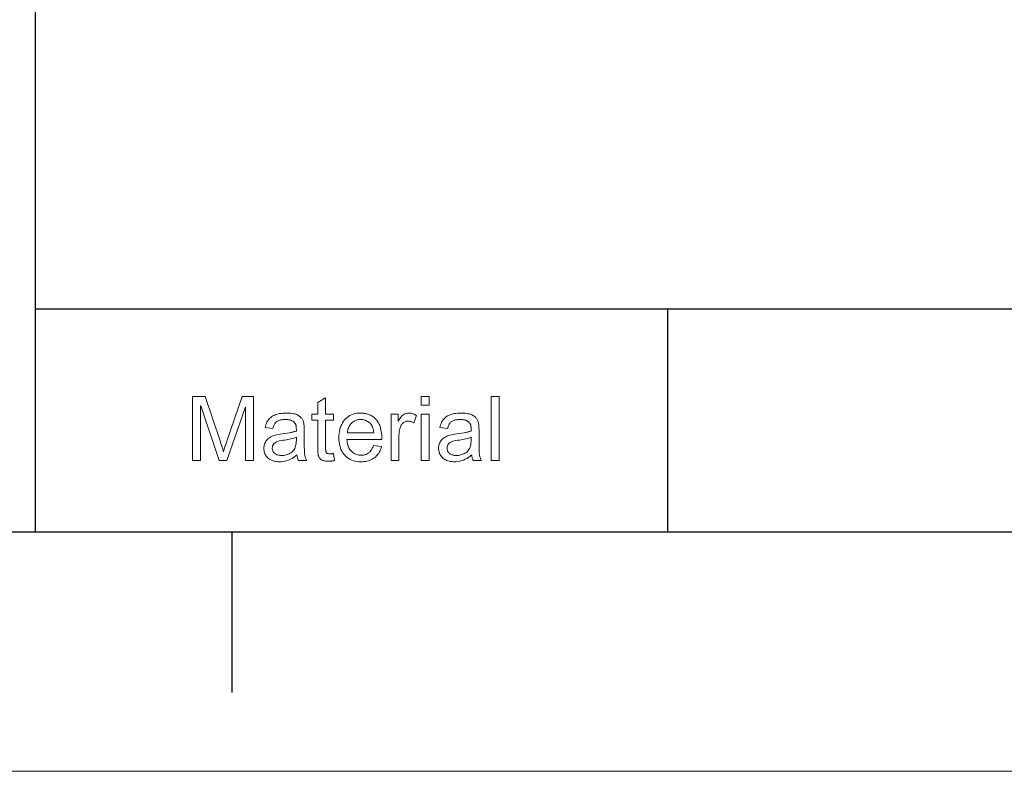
# Model space of a CAD drawing. Extents: x 0 to 841, y 0 to 594.
# Tile 20 of 88: x 457 to 519, y 5 to 52. Entities that reach past the tile are written whole.
import ezdxf

# ---------------------------------------------------------------- set-up
doc = ezdxf.new("R2010")
doc.units = 0

msp = doc.modelspace()

# ---------------------------------------------------------------- linework, layer by layer
at = {"color": 7, "lineweight": 25}
for p, q in [((458.29, 20), (458.29, 102.684)), ((458.29, 33.882), (821, 33.882)), ((20, 20), (821, 20)), ((458.29, 20), (821, 20)), ((460.781, 20), (821, 20))]:
    msp.add_line(p, q, dxfattribs=at)
at = {"color": 7, "lineweight": 25, "ltscale": 0.347058}
msp.add_line((497.597, 33.882), (497.597, 20), dxfattribs=at)
at = {"color": 7, "lineweight": 25, "ltscale": 0.25}
msp.add_line((470.5, 20), (470.5, 10), dxfattribs=at)
at = {"lineweight": 13}
msp.add_line((836, 5.105), (5, 5.105), dxfattribs=at)
at = {"color": 7, "lineweight": 13}
for points in [[(471.86, 24.433), (471.358, 24.433), (471.358, 27.781), (471.347, 27.781), (470.196, 24.433), (469.721, 24.433), (468.575, 27.836), (468.559, 27.836), (468.559, 24.433), (468.057, 24.433), (468.057, 28.433), (468.848, 28.433), (469.795, 25.601), (469.825, 25.51), (469.853, 25.426), (469.878, 25.35), (469.9, 25.28), (469.92, 25.217), (469.937, 25.161), (469.951, 25.113), (469.962, 25.071), (469.971, 25.037), (469.978, 25.009), (469.989, 25.009), (470.004, 25.057), (470.021, 25.109), (470.039, 25.164), (470.058, 25.223), (470.079, 25.285), (470.101, 25.351), (470.124, 25.421), (470.148, 25.494), (470.174, 25.57), (470.201, 25.65), (471.156, 28.433), (471.86, 28.433)], [(476.897, 24.439), (476.854, 24.431), (476.813, 24.423), (476.772, 24.417), (476.733, 24.411), (476.696, 24.406), (476.66, 24.402), (476.625, 24.399), (476.592, 24.397), (476.559, 24.396), (476.529, 24.395), (476.466, 24.396), (476.407, 24.4), (476.351, 24.405), (476.299, 24.413), (476.25, 24.423), (476.205, 24.436), (476.164, 24.451), (476.125, 24.468), (476.091, 24.487), (476.059, 24.508), (476.031, 24.532), (476.005, 24.556), (475.981, 24.582), (475.96, 24.609), (475.941, 24.637), (475.924, 24.666), (475.909, 24.697), (475.897, 24.729), (475.887, 24.762), (475.879, 24.796), (475.873, 24.833), (475.868, 24.872), (475.863, 24.913), (475.858, 24.958), (475.855, 25.005), (475.852, 25.055), (475.85, 25.108), (475.848, 25.163), (475.847, 25.221), (475.847, 25.282), (475.847, 26.949), (475.489, 26.949), (475.489, 27.328), (475.847, 27.328), (475.847, 28.049), (476.338, 28.346), (476.338, 27.328), (476.829, 27.328), (476.829, 26.949), (476.338, 26.949), (476.338, 25.255), (476.338, 25.212), (476.34, 25.172), (476.342, 25.135), (476.345, 25.1), (476.349, 25.068), (476.354, 25.038), (476.36, 25.011), (476.367, 24.987), (476.374, 24.965), (476.383, 24.945), (476.393, 24.928), (476.406, 24.912), (476.422, 24.898), (476.441, 24.886), (476.462, 24.876), (476.486, 24.868), (476.513, 24.862), (476.543, 24.857), (476.575, 24.854), (476.611, 24.854), (476.632, 24.854), (476.653, 24.854), (476.675, 24.856), (476.697, 24.857), (476.718, 24.859), (476.74, 24.861), (476.762, 24.864), (476.784, 24.868), (476.807, 24.871), (476.829, 24.875)], [(482.78, 27.877), (482.289, 27.877), (482.289, 28.433), (482.78, 28.433)], [(487.129, 24.433), (486.638, 24.433), (486.638, 28.433), (487.129, 28.433)], [(475.17, 24.433), (474.654, 24.433), (474.641, 24.462), (474.628, 24.491), (474.615, 24.523), (474.604, 24.556), (474.594, 24.591), (474.584, 24.628), (474.575, 24.666), (474.567, 24.706), (474.56, 24.747), (474.553, 24.791), (474.454, 24.71), (474.353, 24.638), (474.25, 24.574), (474.146, 24.518), (474.04, 24.472), (473.932, 24.433), (473.823, 24.403), (473.713, 24.382), (473.6, 24.369), (473.486, 24.365), (473.397, 24.367), (473.311, 24.374), (473.229, 24.386), (473.151, 24.402), (473.077, 24.422), (473.006, 24.448), (472.94, 24.477), (472.877, 24.512), (472.818, 24.551), (472.763, 24.594), (472.713, 24.642), (472.668, 24.692), (472.628, 24.745), (472.594, 24.801), (472.565, 24.86), (472.541, 24.922), (472.523, 24.987), (472.509, 25.055), (472.501, 25.126), (472.499, 25.2), (472.501, 25.271), (472.509, 25.339), (472.522, 25.405), (472.54, 25.468), (472.563, 25.529), (472.591, 25.587), (472.624, 25.642), (472.662, 25.695), (472.705, 25.746), (472.754, 25.794), (472.809, 25.839), (472.871, 25.881), (472.941, 25.919), (473.018, 25.955), (473.103, 25.988), (473.195, 26.017), (473.295, 26.043), (473.402, 26.066), (473.517, 26.086), (473.639, 26.103), (474.098, 26.171), (474.148, 26.18), (474.197, 26.189), (474.243, 26.198), (474.288, 26.207), (474.332, 26.217), (474.373, 26.227), (474.413, 26.238), (474.45, 26.249), (474.486, 26.261), (474.521, 26.272), (474.52, 26.315), (474.52, 26.356), (474.519, 26.393), (474.518, 26.428), (474.517, 26.461), (474.516, 26.491), (474.514, 26.518), (474.512, 26.543), (474.51, 26.565), (474.507, 26.585), (474.504, 26.603), (474.499, 26.622), (474.494, 26.64), (474.488, 26.659), (474.48, 26.678), (474.471, 26.697), (474.462, 26.716), (474.451, 26.735), (474.439, 26.755), (474.426, 26.774), (474.412, 26.794), (474.397, 26.812), (474.379, 26.83), (474.36, 26.847), (474.34, 26.863), (474.317, 26.879), (474.293, 26.893), (474.268, 26.907), (474.241, 26.92), (474.212, 26.933), (474.182, 26.944), (474.149, 26.954), (474.115, 26.963), (474.078, 26.971), (474.04, 26.978), (473.999, 26.983), (473.957, 26.987), (473.912, 26.99), (473.865, 26.992), (473.817, 26.993), (473.755, 26.992), (473.695, 26.988), (473.639, 26.982), (473.585, 26.974), (473.533, 26.963), (473.484, 26.95), (473.438, 26.935), (473.395, 26.918), (473.354, 26.898), (473.316, 26.875), (473.28, 26.85), (473.247, 26.82), (473.216, 26.787), (473.187, 26.749), (473.161, 26.708), (473.137, 26.662), (473.115, 26.612), (473.095, 26.558), (473.078, 26.501), (473.064, 26.439), (472.583, 26.502), (472.602, 26.588), (472.625, 26.671), (472.653, 26.749), (472.686, 26.822), (472.725, 26.891), (472.768, 26.956), (472.816, 27.016), (472.869, 27.072), (472.927, 27.123), (472.99, 27.17), (473.058, 27.213), (473.131, 27.251), (473.208, 27.284), (473.291, 27.313), (473.379, 27.338), (473.471, 27.358), (473.569, 27.374), (473.671, 27.385), (473.778, 27.392), (473.89, 27.394), (473.992, 27.392), (474.088, 27.388), (474.178, 27.38), (474.263, 27.369), (474.342, 27.355), (474.416, 27.338), (474.484, 27.318), (474.547, 27.295), (474.604, 27.269), (474.656, 27.24), (474.703, 27.208), (474.746, 27.175), (474.785, 27.141), (474.821, 27.106), (474.853, 27.069), (474.881, 27.032), (474.905, 26.992), (474.926, 26.952), (474.943, 26.91), (474.956, 26.867), (474.966, 26.822), (474.976, 26.775), (474.984, 26.725), (474.992, 26.673), (474.998, 26.618), (475.003, 26.56), (475.007, 26.5), (475.009, 26.438), (475.011, 26.373), (475.012, 26.305), (475.012, 25.645), (475.012, 25.528), (475.013, 25.42), (475.014, 25.319), (475.015, 25.226), (475.018, 25.141), (475.02, 25.064), (475.023, 24.995), (475.027, 24.934), (475.031, 24.881), (475.035, 24.836), (475.04, 24.795), (475.048, 24.754), (475.057, 24.713), (475.068, 24.673), (475.08, 24.632), (475.095, 24.592), (475.111, 24.552), (475.129, 24.512), (475.148, 24.473)], [(479.836, 25.757), (477.667, 25.757), (477.675, 25.663), (477.687, 25.574), (477.704, 25.489), (477.725, 25.409), (477.75, 25.333), (477.78, 25.262), (477.814, 25.195), (477.852, 25.133), (477.894, 25.076), (477.941, 25.023), (477.991, 24.975), (478.043, 24.931), (478.098, 24.893), (478.156, 24.86), (478.215, 24.832), (478.278, 24.81), (478.342, 24.792), (478.409, 24.779), (478.479, 24.772), (478.551, 24.769), (478.606, 24.77), (478.659, 24.775), (478.711, 24.782), (478.761, 24.793), (478.809, 24.806), (478.855, 24.823), (478.9, 24.842), (478.943, 24.864), (478.984, 24.889), (479.023, 24.918), (479.06, 24.949), (479.095, 24.983), (479.129, 25.021), (479.161, 25.061), (479.191, 25.104), (479.219, 25.151), (479.246, 25.2), (479.271, 25.253), (479.294, 25.308), (479.315, 25.367), (479.819, 25.304), (479.793, 25.215), (479.762, 25.131), (479.727, 25.051), (479.688, 24.975), (479.645, 24.903), (479.598, 24.836), (479.547, 24.773), (479.492, 24.714), (479.433, 24.659), (479.369, 24.608), (479.302, 24.562), (479.232, 24.521), (479.158, 24.484), (479.081, 24.453), (479.001, 24.426), (478.917, 24.404), (478.831, 24.387), (478.741, 24.375), (478.647, 24.368), (478.551, 24.365), (478.423, 24.369), (478.301, 24.381), (478.185, 24.401), (478.075, 24.429), (477.97, 24.465), (477.871, 24.509), (477.777, 24.561), (477.69, 24.621), (477.608, 24.689), (477.532, 24.765), (477.462, 24.848), (477.399, 24.937), (477.344, 25.031), (477.297, 25.132), (477.256, 25.238), (477.223, 25.35), (477.198, 25.468), (477.179, 25.592), (477.168, 25.722), (477.165, 25.858), (477.168, 25.992), (477.179, 26.121), (477.197, 26.245), (477.221, 26.364), (477.254, 26.478), (477.293, 26.586), (477.339, 26.689), (477.392, 26.788), (477.453, 26.88), (477.521, 26.968), (477.595, 27.049), (477.675, 27.121), (477.76, 27.185), (477.852, 27.241), (477.949, 27.287), (478.052, 27.326), (478.161, 27.356), (478.276, 27.377), (478.397, 27.39), (478.523, 27.394), (478.586, 27.392), (478.649, 27.388), (478.711, 27.381), (478.773, 27.372), (478.834, 27.359), (478.895, 27.344), (478.955, 27.326), (479.015, 27.305), (479.074, 27.281), (479.133, 27.255), (479.191, 27.225), (479.247, 27.191), (479.301, 27.154), (479.354, 27.112), (479.404, 27.067), (479.453, 27.017), (479.5, 26.964), (479.546, 26.907), (479.589, 26.846), (479.631, 26.781), (479.67, 26.711), (479.705, 26.633), (479.735, 26.549), (479.762, 26.457), (479.785, 26.358), (479.803, 26.252), (479.817, 26.139), (479.828, 26.019), (479.834, 25.891)], [(479.331, 26.161), (479.323, 26.246), (479.31, 26.327), (479.294, 26.404), (479.273, 26.475), (479.247, 26.541), (479.218, 26.602), (479.184, 26.658), (479.146, 26.71), (479.103, 26.756), (479.057, 26.798), (479.007, 26.835), (478.957, 26.868), (478.906, 26.897), (478.854, 26.922), (478.801, 26.944), (478.747, 26.962), (478.693, 26.975), (478.637, 26.985), (478.581, 26.991), (478.523, 26.993), (478.455, 26.99), (478.39, 26.983), (478.326, 26.972), (478.266, 26.956), (478.207, 26.935), (478.152, 26.909), (478.098, 26.879), (478.047, 26.844), (477.999, 26.805), (477.953, 26.761), (477.91, 26.713), (477.871, 26.663), (477.836, 26.609), (477.804, 26.553), (477.776, 26.495), (477.752, 26.433), (477.732, 26.369), (477.716, 26.302), (477.703, 26.233), (477.694, 26.161)], [(481.989, 27.238), (481.819, 26.785), (481.783, 26.806), (481.747, 26.824), (481.71, 26.84), (481.674, 26.853), (481.639, 26.865), (481.603, 26.875), (481.567, 26.882), (481.532, 26.888), (481.497, 26.891), (481.462, 26.892), (481.408, 26.889), (481.357, 26.882), (481.309, 26.87), (481.263, 26.852), (481.22, 26.83), (481.179, 26.803), (481.142, 26.771), (481.107, 26.734), (481.074, 26.692), (481.044, 26.645), (481.018, 26.593), (480.993, 26.538), (480.972, 26.479), (480.954, 26.416), (480.938, 26.348), (480.925, 26.277), (480.915, 26.202), (480.908, 26.123), (480.904, 26.04), (480.903, 25.953), (480.903, 24.433), (480.411, 24.433), (480.411, 27.328), (480.859, 27.328), (480.859, 26.892), (480.87, 26.892), (480.918, 26.987), (480.969, 27.073), (481.024, 27.148), (481.081, 27.213), (481.141, 27.268), (481.203, 27.313), (481.269, 27.349), (481.338, 27.374), (481.409, 27.389), (481.484, 27.394), (481.534, 27.392), (481.584, 27.388), (481.635, 27.38), (481.685, 27.369), (481.735, 27.355), (481.786, 27.338), (481.837, 27.318), (481.887, 27.294), (481.938, 27.268)], [(482.78, 24.433), (482.289, 24.433), (482.289, 27.328), (482.78, 27.328)], [(486.04, 24.433), (485.525, 24.433), (485.511, 24.462), (485.498, 24.491), (485.486, 24.523), (485.474, 24.556), (485.464, 24.591), (485.454, 24.628), (485.445, 24.666), (485.437, 24.706), (485.43, 24.747), (485.424, 24.791), (485.324, 24.71), (485.223, 24.638), (485.12, 24.574), (485.016, 24.518), (484.91, 24.472), (484.803, 24.433), (484.694, 24.403), (484.583, 24.382), (484.471, 24.369), (484.357, 24.365), (484.267, 24.367), (484.181, 24.374), (484.099, 24.386), (484.021, 24.402), (483.947, 24.422), (483.877, 24.448), (483.81, 24.477), (483.747, 24.512), (483.689, 24.551), (483.634, 24.594), (483.584, 24.642), (483.539, 24.692), (483.499, 24.745), (483.464, 24.801), (483.435, 24.86), (483.411, 24.922), (483.393, 24.987), (483.38, 25.055), (483.372, 25.126), (483.369, 25.2), (483.372, 25.271), (483.379, 25.339), (483.392, 25.405), (483.41, 25.468), (483.433, 25.529), (483.461, 25.587), (483.494, 25.642), (483.532, 25.695), (483.576, 25.746), (483.624, 25.794), (483.679, 25.839), (483.741, 25.881), (483.811, 25.919), (483.888, 25.955), (483.973, 25.988), (484.065, 26.017), (484.165, 26.043), (484.273, 26.066), (484.387, 26.086), (484.51, 26.103), (484.968, 26.171), (485.018, 26.18), (485.067, 26.189), (485.114, 26.198), (485.159, 26.207), (485.202, 26.217), (485.243, 26.227), (485.283, 26.238), (485.321, 26.249), (485.357, 26.261), (485.391, 26.272), (485.391, 26.315), (485.39, 26.356), (485.39, 26.393), (485.389, 26.428), (485.388, 26.461), (485.386, 26.491), (485.384, 26.518), (485.382, 26.543), (485.38, 26.565), (485.377, 26.585), (485.374, 26.603), (485.37, 26.622), (485.364, 26.64), (485.358, 26.659), (485.35, 26.678), (485.342, 26.697), (485.332, 26.716), (485.321, 26.735), (485.31, 26.755), (485.297, 26.774), (485.283, 26.794), (485.267, 26.812), (485.25, 26.83), (485.23, 26.847), (485.21, 26.863), (485.188, 26.879), (485.164, 26.893), (485.138, 26.907), (485.111, 26.92), (485.083, 26.933), (485.052, 26.944), (485.02, 26.954), (484.985, 26.963), (484.949, 26.971), (484.91, 26.978), (484.87, 26.983), (484.827, 26.987), (484.782, 26.99), (484.736, 26.992), (484.687, 26.993), (484.625, 26.992), (484.566, 26.988), (484.509, 26.982), (484.455, 26.974), (484.404, 26.963), (484.355, 26.95), (484.309, 26.935), (484.265, 26.918), (484.225, 26.898), (484.186, 26.875), (484.151, 26.85), (484.117, 26.82), (484.086, 26.787), (484.058, 26.749), (484.031, 26.708), (484.007, 26.662), (483.985, 26.612), (483.966, 26.558), (483.949, 26.501), (483.934, 26.439), (483.454, 26.502), (483.472, 26.588), (483.495, 26.671), (483.524, 26.749), (483.557, 26.822), (483.595, 26.891), (483.638, 26.956), (483.686, 27.016), (483.739, 27.072), (483.797, 27.123), (483.86, 27.17), (483.928, 27.213), (484.001, 27.251), (484.079, 27.284), (484.162, 27.313), (484.249, 27.338), (484.342, 27.358), (484.439, 27.374), (484.541, 27.385), (484.649, 27.392), (484.761, 27.394), (484.862, 27.392), (484.958, 27.388), (485.048, 27.38), (485.133, 27.369), (485.213, 27.355), (485.286, 27.338), (485.355, 27.318), (485.417, 27.295), (485.474, 27.269), (485.526, 27.24), (485.573, 27.208), (485.616, 27.175), (485.656, 27.141), (485.691, 27.106), (485.723, 27.069), (485.751, 27.032), (485.776, 26.992), (485.796, 26.952), (485.813, 26.91), (485.826, 26.867), (485.837, 26.822), (485.846, 26.775), (485.855, 26.725), (485.862, 26.673), (485.868, 26.618), (485.873, 26.56), (485.877, 26.5), (485.88, 26.438), (485.882, 26.373), (485.882, 26.305), (485.882, 25.645), (485.882, 25.528), (485.883, 25.42), (485.884, 25.319), (485.886, 25.226), (485.888, 25.141), (485.89, 25.064), (485.893, 24.995), (485.897, 24.934), (485.901, 24.881), (485.905, 24.836), (485.911, 24.795), (485.918, 24.754), (485.927, 24.713), (485.938, 24.673), (485.951, 24.632), (485.965, 24.592), (485.981, 24.552), (485.999, 24.512), (486.019, 24.473)], [(474.521, 25.708), (474.521, 25.885), (474.442, 25.86), (474.36, 25.836), (474.274, 25.813), (474.185, 25.791), (474.093, 25.77), (473.997, 25.75), (473.898, 25.731), (473.795, 25.714), (473.689, 25.697), (473.579, 25.682), (473.474, 25.663), (473.379, 25.639), (473.295, 25.608), (473.223, 25.57), (473.162, 25.526), (473.112, 25.476), (473.073, 25.42), (473.045, 25.356), (473.028, 25.287), (473.023, 25.211), (473.024, 25.172), (473.029, 25.134), (473.036, 25.098), (473.047, 25.063), (473.06, 25.029), (473.077, 24.997), (473.096, 24.966), (473.119, 24.937), (473.144, 24.909), (473.173, 24.882), (473.204, 24.858), (473.238, 24.836), (473.275, 24.816), (473.314, 24.799), (473.356, 24.785), (473.4, 24.773), (473.447, 24.764), (473.497, 24.758), (473.549, 24.754), (473.604, 24.753), (473.676, 24.755), (473.746, 24.761), (473.814, 24.772), (473.88, 24.787), (473.945, 24.807), (474.008, 24.831), (474.07, 24.859), (474.129, 24.891), (474.187, 24.928), (474.244, 24.97), (474.296, 25.016), (474.343, 25.068), (474.385, 25.127), (474.421, 25.192), (474.451, 25.263), (474.476, 25.339), (474.496, 25.422), (474.51, 25.511), (474.518, 25.606)], [(485.391, 25.708), (485.391, 25.885), (485.312, 25.86), (485.23, 25.836), (485.145, 25.813), (485.056, 25.791), (484.963, 25.77), (484.867, 25.75), (484.768, 25.731), (484.665, 25.714), (484.559, 25.697), (484.45, 25.682), (484.344, 25.663), (484.249, 25.639), (484.166, 25.608), (484.093, 25.57), (484.032, 25.526), (483.982, 25.476), (483.943, 25.42), (483.915, 25.356), (483.899, 25.287), (483.893, 25.211), (483.895, 25.172), (483.899, 25.134), (483.907, 25.098), (483.917, 25.063), (483.931, 25.029), (483.947, 24.997), (483.967, 24.966), (483.989, 24.937), (484.015, 24.909), (484.043, 24.882), (484.074, 24.858), (484.108, 24.836), (484.145, 24.816), (484.184, 24.799), (484.226, 24.785), (484.27, 24.773), (484.317, 24.764), (484.367, 24.758), (484.419, 24.754), (484.474, 24.753), (484.546, 24.755), (484.616, 24.761), (484.684, 24.772), (484.751, 24.787), (484.816, 24.807), (484.879, 24.831), (484.94, 24.859), (485, 24.891), (485.058, 24.928), (485.114, 24.97), (485.167, 25.016), (485.214, 25.068), (485.255, 25.127), (485.291, 25.192), (485.322, 25.263), (485.347, 25.339), (485.366, 25.422), (485.38, 25.511), (485.388, 25.606)]]:
    msp.add_lwpolyline(points, close=True, dxfattribs=at)

doc.saveas('drawing.dxf')
